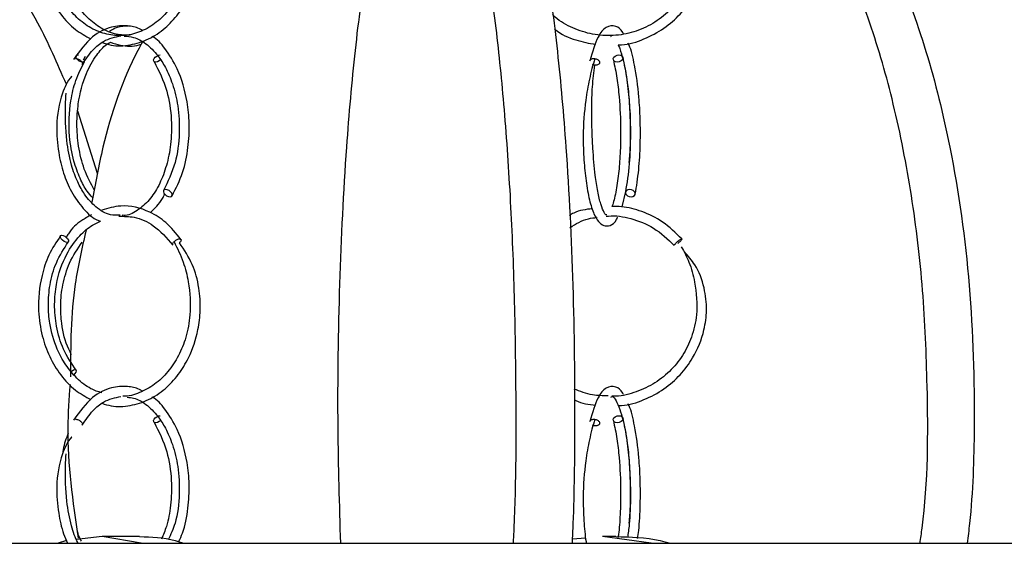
# Model space of a CAD drawing. Header units: millimetres. Extents: x 331 to 1634, y 417 to 1709.
# Tile 55 of 142: x 644 to 693, y 962 to 988. Entities that reach past the tile are written whole.
import ezdxf

# ---------------------------------------------------------------- set-up
doc = ezdxf.new("R2010")
doc.units = ezdxf.units.MM

msp = doc.modelspace()

# ---------------------------------------------------------------- linework, layer by layer
at = {"color": 7, "linetype": 'Continuous', "lineweight": 25}
for p, q in [((673.651, 986.957), (673.684, 986.972)), ((646.971, 986.001), (646.898, 985.852)), ((647.405, 985.964), (647.311, 985.774)), ((648.025, 980.114), (647.037, 983.232)), ((674.208, 978.453), (674.396, 979.214)), ((648.247, 961.998), (646.971, 961.86)), ((650.198, 961.664), (648.247, 961.998)), ((650.117, 961.998), (648.247, 961.998)), ((672.387, 961.926), (671.718, 961.868)), ((675.653, 961.664), (673.219, 961.998)), ((673.887, 961.998), (673.219, 961.998)), ((351.081, 961.664), (751.081, 961.664)), ((646.472, 961.801), (646.052, 961.664))]:
    msp.add_line(p, q, dxfattribs=at)
at = {"color": 7, "linetype": 'Continuous', "lineweight": 25, "flags": 128}
for points in [[(647.373, 985.71), (647.351, 985.694), (647.284, 985.68), (647.2, 985.692), (647.112, 985.729), (647.033, 985.786), (646.976, 985.854), (646.949, 985.921), (646.956, 985.979), (646.996, 986.019), (647.063, 986.033), (647.063, 986.033)], [(651.169, 985.783), (651.1, 985.734), (651.014, 985.694), (650.931, 985.68), (650.865, 985.692), (650.827, 985.729), (650.82, 985.786), (650.848, 985.854), (650.905, 985.921), (650.982, 985.979), (651.069, 986.019), (651.152, 986.033), (651.152, 986.033)], [(674.244, 985.935), (674.248, 985.927), (674.251, 985.859), (674.218, 985.792), (674.152, 985.734), (674.065, 985.694), (673.969, 985.68), (673.879, 985.692), (673.808, 985.729), (673.768, 985.786), (673.765, 985.854), (673.799, 985.921), (673.864, 985.979), (673.951, 986.019), (674.047, 986.033), (674.047, 986.033)], [(674.047, 986.033), (674.137, 986.021), (674.198, 985.991)], [(651.64, 978.962), (651.707, 978.977), (651.747, 979.016), (651.754, 979.074), (651.727, 979.142), (651.67, 979.209), (651.592, 979.266), (651.504, 979.303), (651.42, 979.316), (651.353, 979.301), (651.313, 979.262), (651.306, 979.204), (651.333, 979.136), (651.39, 979.069), (651.468, 979.012), (651.556, 978.975), (651.64, 978.962)], [(674.657, 978.962), (674.747, 978.977), (674.818, 979.016), (674.858, 979.074), (674.862, 979.142), (674.828, 979.209), (674.762, 979.266), (674.675, 979.303), (674.578, 979.316), (674.488, 979.301), (674.417, 979.262), (674.377, 979.204), (674.373, 979.136), (674.407, 979.069), (674.472, 979.012), (674.56, 978.975), (674.657, 978.962)], [(646.231, 977.033), (646.302, 977.021), (646.383, 976.984), (646.462, 976.927), (646.527, 976.859), (646.568, 976.792), (646.578, 976.734), (646.557, 976.694), (646.507, 976.68), (646.436, 976.692), (646.355, 976.729), (646.276, 976.786), (646.211, 976.854), (646.17, 976.921), (646.159, 976.979), (646.181, 977.019), (646.231, 977.033)], [(646.851, 970.077), (646.912, 970.142), (646.953, 970.209), (646.965, 970.266), (646.945, 970.303), (646.897, 970.316), (646.827, 970.301), (646.748, 970.262), (646.691, 970.222)], [(651.169, 967.783), (651.1, 967.734), (651.014, 967.694), (650.931, 967.68), (650.865, 967.692), (650.827, 967.729), (650.82, 967.786), (650.848, 967.854), (650.905, 967.921), (650.982, 967.979), (651.069, 968.019), (651.152, 968.033), (651.152, 968.033)], [(674.244, 967.935), (674.248, 967.927), (674.251, 967.859), (674.218, 967.792), (674.152, 967.734), (674.065, 967.694), (673.969, 967.68), (673.879, 967.692), (673.808, 967.729), (673.768, 967.786), (673.765, 967.854), (673.799, 967.921), (673.864, 967.979), (673.951, 968.019), (674.047, 968.033), (674.047, 968.033)], [(674.047, 968.033), (674.137, 968.021), (674.198, 967.991)]]:
    msp.add_lwpolyline(points, dxfattribs=at)
at = {"color": 7, "linetype": 'Continuous', "lineweight": 25}
for points, knots in [([(668.781, 961.664), (668.794, 961.917), (668.927, 964.474), (668.928, 968.754), (668.848, 974.301), (668.647, 979.032), (668.334, 983.513), (667.907, 987.67), (667.411, 991.097), (666.861, 993.848), (666.332, 995.793), (665.788, 997.175), (665.181, 998.224), (664.726, 998.382), (664.46, 998.474)], [0, 0, 0, 0, 0.016809, 0.169388, 0.272643, 0.376188, 0.479321, 0.575188, 0.670931, 0.742116, 0.813199, 0.868196, 0.923138, 1, 1, 1, 1]), ([(667.385, 998.474), (667.554, 998.435), (667.892, 998.357), (668.387, 997.763), (668.857, 996.846), (669.372, 995.417), (669.898, 993.363), (670.48, 990.241), (671.002, 986.259), (671.475, 980.863), (671.79, 974.542), (671.855, 968.211), (671.808, 963.896), (671.724, 961.995), (671.709, 961.664)], [0, 0, 0, 0, 0.049006, 0.098032, 0.147641, 0.197286, 0.273034, 0.348903, 0.459292, 0.569858, 0.722334, 0.874925, 0.978187, 1, 1, 1, 1]), ([(689.077, 961.664), (689.114, 961.917), (689.485, 964.474), (689.49, 968.754), (689.264, 974.301), (688.702, 979.032), (687.825, 983.513), (686.629, 987.67), (685.238, 991.097), (683.698, 993.848), (682.215, 995.793), (680.689, 997.175), (678.991, 998.224), (677.714, 998.382), (676.969, 998.474)], [0, 0, 0, 0, 0.016809, 0.169388, 0.272643, 0.376188, 0.479321, 0.575188, 0.670931, 0.742116, 0.813199, 0.868196, 0.923138, 1, 1, 1, 1]), ([(679.315, 998.474), (679.789, 998.435), (680.736, 998.357), (682.123, 997.763), (683.44, 996.846), (684.882, 995.417), (686.358, 993.363), (687.987, 990.241), (689.451, 986.259), (690.776, 980.863), (691.657, 974.542), (691.839, 968.211), (691.707, 963.896), (691.472, 961.995), (691.431, 961.664)], [0, 0, 0, 0, 0.049006, 0.098032, 0.147641, 0.197286, 0.273034, 0.348903, 0.459292, 0.569858, 0.722334, 0.874925, 0.978187, 1, 1, 1, 1]), ([(646.465, 984.574), (646.017, 985.602), (644.978, 987.993), (642.901, 991.091), (640.444, 993.855), (638.054, 995.772), (636.034, 996.993), (634.86, 997.395), (634.493, 997.521)], [0, 0, 0, 0, 0.185322, 0.430586, 0.612939, 0.795031, 0.935915, 1, 1, 1, 1]), ([(663.07, 996.948), (663.046, 996.903), (662.863, 996.555), (662.48, 995.402), (661.948, 993.384), (661.37, 990.268), (660.845, 986.28), (660.372, 980.913), (660.064, 974.58), (659.959, 967.889), (660.088, 963.587), (660.145, 961.664)], [0, 0, 0, 0, 0.008799, 0.067092, 0.153971, 0.243309, 0.369958, 0.500108, 0.674882, 0.85466, 1, 1, 1, 1]), ([(646.179, 995.017), (645.97, 994.703), (645.576, 994.109), (645.149, 992.835), (645.011, 991.434), (645.217, 990.05), (645.607, 988.959), (646.169, 988.032), (646.871, 987.281), (647.426, 986.978), (647.691, 986.834)], [0, 0, 0, 0, 0.124806, 0.235904, 0.416326, 0.544016, 0.65741, 0.773714, 0.892205, 1, 1, 1, 1]), ([(651.84, 994.714), (652.005, 994.383), (652.312, 993.762), (652.623, 992.52), (652.702, 991.223), (652.469, 989.97), (652.081, 989.002), (651.55, 988.197), (650.883, 987.562), (650.118, 987.144), (649.303, 986.962), (648.474, 987.032), (647.685, 987.34), (646.992, 987.862), (646.421, 988.541), (645.926, 989.454), (645.628, 990.481), (645.539, 991.583), (645.627, 992.613), (645.935, 993.729), (646.343, 994.362), (646.559, 994.696)], [0, 0, 0, 0, 0.055827, 0.104605, 0.182576, 0.237236, 0.285624, 0.335131, 0.385395, 0.435626, 0.485806, 0.535977, 0.586177, 0.635431, 0.68176, 0.726822, 0.791694, 0.834029, 0.882878, 0.938209, 1, 1, 1, 1]), ([(649.657, 987.013), (649.423, 987.018), (648.922, 987.03), (648.189, 987.343), (647.519, 987.859), (646.97, 988.539), (646.498, 989.45), (646.223, 990.478), (646.157, 991.579), (646.267, 992.61), (646.6, 993.725), (647.026, 994.359), (647.251, 994.693)], [0, 0, 0, 0, 0.086524, 0.185354, 0.282326, 0.373541, 0.462258, 0.589973, 0.673312, 0.769469, 0.87838, 1, 1, 1, 1]), ([(648.248, 986.651), (648.397, 986.603), (648.854, 986.455), (649.653, 986.504), (650.574, 986.791), (651.394, 987.332), (652.067, 988.056), (652.66, 989.029), (653.035, 990.143), (653.178, 991.341), (653.108, 992.456), (652.794, 993.649), (652.347, 994.313), (652.114, 994.662)], [0, 0, 0, 0, 0.045874, 0.140599, 0.235291, 0.327972, 0.414879, 0.499166, 0.620057, 0.698546, 0.788473, 0.889226, 1, 1, 1, 1]), ([(677.162, 994.46), (677.298, 994.209), (677.597, 993.658), (677.895, 992.508), (677.999, 991.226), (677.718, 989.977), (677.245, 989.013), (676.588, 988.208), (675.757, 987.569), (674.797, 987.146), (673.768, 986.963), (672.723, 987.029), (671.741, 987.353), (671.064, 987.715), (670.775, 988.002), (670.73, 988.048)], [0, 0, 0, 0, 0.064922, 0.142645, 0.266037, 0.352499, 0.429139, 0.507649, 0.587474, 0.667352, 0.747216, 0.827084, 0.906953, 0.985225, 1, 1, 1, 1]), ([(674.008, 986.539), (674.065, 986.54), (674.506, 986.54), (675.303, 986.807), (676.301, 987.32), (677.122, 988.046), (677.849, 989.019), (678.301, 990.135), (678.459, 991.342), (678.334, 992.459), (677.964, 993.486), (677.5, 994.003), (677.314, 994.21)], [0, 0, 0, 0, 0.016771, 0.130437, 0.241802, 0.346376, 0.44794, 0.593903, 0.688862, 0.797658, 0.919078, 1, 1, 1, 1]), ([(650.249, 987.26), (650.203, 987.288), (649.97, 987.428), (649.449, 987.517), (648.655, 987.467), (647.677, 986.987), (647.127, 986.227), (646.828, 985.813)], [0, 0, 0, 0, 0.03923, 0.200389, 0.414832, 0.682023, 1, 1, 1, 1]), ([(649.57, 987.472), (649.379, 987.47), (649.05, 987.465), (648.746, 987.285), (648.619, 987.209)], [0, 0, 0, 0, 0.582272, 1, 1, 1, 1]), ([(674.271, 987.094), (674.26, 987.118), (674.162, 987.323), (673.849, 987.521), (673.403, 987.484), (672.951, 986.95), (672.725, 986.182), (672.597, 985.747)], [0, 0, 0, 0, 0.0240321, 0.212083, 0.4576809, 0.6927887, 1, 1, 1, 1]), ([(647.26, 985.562), (647.43, 985.817), (647.748, 986.289), (648.404, 986.827), (648.896, 986.931), (649.192, 986.994)], [0, 0, 0, 0, 0.31721, 0.589304, 1, 1, 1, 1]), ([(649.353, 986.974), (649.51, 986.964), (649.878, 986.94), (650.458, 986.618), (650.995, 986.088), (651.444, 985.388), (651.799, 984.556), (652.066, 983.444), (652.14, 982.086), (651.941, 980.558), (651.532, 979.713), (651.316, 979.268)], [0, 0, 0, 0, 0.074492, 0.174281, 0.285565, 0.363039, 0.457196, 0.568036, 0.695512, 0.83953, 1, 1, 1, 1]), ([(651.744, 979.01), (651.934, 979.383), (652.297, 980.098), (652.563, 981.372), (652.624, 982.58), (652.491, 983.939), (652.097, 985.277), (651.444, 986.314), (650.998, 986.833), (650.765, 986.966), (650.762, 986.967)], [0, 0, 0, 0, 0.15468, 0.296348, 0.425099, 0.540965, 0.733438, 0.881123, 0.998669, 1, 1, 1, 1]), ([(670.824, 987.336), (670.837, 987.325), (671.145, 987.062), (671.846, 986.757), (672.552, 986.621), (672.881, 986.558)], [0, 0, 0, 0, 0.023006, 0.544814, 1, 1, 1, 1]), ([(647.873, 979.274), (647.688, 979.615), (647.333, 980.27), (647.055, 981.444), (646.968, 982.562), (647.055, 983.822), (647.381, 985.052), (647.923, 985.999), (648.355, 986.495), (648.599, 986.634), (648.663, 986.671)], [0, 0, 0, 0, 0.148575, 0.285004, 0.409194, 0.521022, 0.706561, 0.848257, 0.960446, 1, 1, 1, 1]), ([(650.262, 986.683), (650.186, 986.544), (649.299, 984.922), (648.393, 982.219), (647.906, 979.602), (647.734, 978.683)], [0, 0, 0, 0, 0.05749, 0.668739, 1, 1, 1, 1]), ([(648.663, 986.671), (648.83, 986.616), (649.296, 986.464), (649.834, 986.451), (650.169, 986.567), (650.206, 986.579)], [0, 0, 0, 0, 0.331343, 0.926345, 1, 1, 1, 1]), ([(674.008, 986.539), (674.035, 986.481), (674.114, 986.311), (674.307, 985.645), (674.482, 984.642), (674.599, 983.344), (674.635, 982.015), (674.579, 980.494), (674.445, 979.644), (674.373, 979.192)], [0, 0, 0, 0, 0.054628, 0.160538, 0.346691, 0.475174, 0.626952, 0.801919, 1, 1, 1, 1]), ([(674.862, 979.086), (674.926, 979.476), (675.048, 980.222), (675.122, 981.555), (675.119, 982.799), (675.04, 984.171), (674.855, 985.459), (674.657, 986.335), (674.522, 986.595), (674.505, 986.628)], [0, 0, 0, 0, 0.1737861, 0.3319582, 0.4746103, 0.6017409, 0.8086984, 0.9756279, 1, 1, 1, 1]), ([(674.563, 980.674), (674.586, 980.948), (674.632, 981.521), (674.632, 982.53), (674.587, 983.651), (674.467, 984.874), (674.321, 985.568), (674.244, 985.935)], [0, 0, 0, 0, 0.15666, 0.328208, 0.525901, 0.749786, 1, 1, 1, 1]), ([(647.78, 978.908), (647.685, 979.012), (647.445, 979.274), (647.123, 979.902), (646.792, 980.811), (646.559, 982.136), (646.615, 983.549), (646.919, 984.821), (647.218, 985.404), (647.376, 985.712)], [0, 0, 0, 0, 0.072449, 0.182744, 0.309461, 0.475079, 0.703939, 0.843765, 1, 1, 1, 1]), ([(646.928, 985.856), (646.947, 985.854), (646.991, 985.85), (647.062, 985.825), (647.133, 985.786), (647.193, 985.739), (647.241, 985.685), (647.268, 985.63), (647.272, 985.585), (647.26, 985.565), (647.254, 985.555)], [0, 0, 0, 0, 0.115219, 0.260956, 0.376166, 0.503217, 0.637137, 0.771057, 0.898108, 1, 1, 1, 1]), ([(650.843, 985.707), (651.081, 985.239), (651.517, 984.384), (651.736, 982.877), (651.701, 981.594), (651.485, 980.509), (651.14, 979.594), (650.67, 978.833), (650.082, 978.289), (649.593, 978.01), (649.305, 978.032), (649.255, 978.035)], [0, 0, 0, 0, 0.1715888, 0.3131004, 0.4326323, 0.5397647, 0.6410593, 0.7453232, 0.8561057, 0.9749919, 1, 1, 1, 1]), ([(672.84, 985.853), (672.747, 985.522), (672.571, 984.898), (672.342, 983.57), (672.237, 982.162), (672.289, 980.804), (672.397, 979.706), (672.567, 978.777), (672.824, 977.951), (673.184, 977.48), (673.626, 977.503), (673.868, 977.67), (673.963, 977.893), (673.979, 977.932)], [0, 0, 0, 0, 0.095601, 0.180376, 0.315697, 0.409741, 0.497557, 0.592544, 0.68553, 0.824615, 0.897184, 0.981999, 1, 1, 1, 1]), ([(672.597, 985.747), (672.603, 985.762), (672.615, 985.792), (672.662, 985.828), (672.724, 985.852), (672.776, 985.855), (672.798, 985.856)], [0, 0, 0, 0, 0.246609, 0.477354, 0.769239, 1, 1, 1, 1]), ([(673.442, 978.056), (673.408, 978.05), (673.349, 978.039), (673.141, 978.553), (672.988, 979.195), (672.847, 980.117), (672.752, 981.203), (672.697, 982.338), (672.681, 983.382), (672.715, 984.514), (672.796, 985.175), (672.839, 985.523)], [0, 0, 0, 0, 0.150618, 0.254519, 0.353753, 0.450098, 0.584787, 0.670745, 0.768545, 0.878189, 1, 1, 1, 1]), ([(673.083, 985.63), (673.076, 985.614), (673.064, 985.584), (673.017, 985.547), (672.955, 985.524), (672.881, 985.518), (672.804, 985.525), (672.754, 985.545), (672.727, 985.555)], [0, 0, 0, 0, 0.1662595, 0.3170241, 0.5077365, 0.658512, 0.8092876, 1, 1, 1, 1]), ([(673.772, 985.778), (673.833, 985.487), (673.95, 984.938), (674.087, 983.752), (674.148, 982.438), (674.118, 981.124), (674.032, 980.059), (673.898, 979.176), (673.77, 978.638), (673.705, 978.485), (673.7, 978.473)], [0, 0, 0, 0, 0.134205, 0.254, 0.449083, 0.587532, 0.715184, 0.85258, 0.988759, 1, 1, 1, 1]), ([(646.733, 984.968), (646.729, 984.964), (646.625, 984.859), (646.443, 984.566), (646.115, 983.779), (645.933, 982.598), (646.041, 981.233), (646.303, 980.123), (646.715, 979.148), (647.3, 978.337), (647.821, 977.84), (648.138, 977.747), (648.177, 977.736)], [0, 0, 0, 0, 0.002184, 0.058494, 0.111648, 0.295173, 0.444451, 0.568406, 0.691781, 0.833092, 0.979804, 1, 1, 1, 1]), ([(649.15, 978.039), (648.987, 978.032), (648.568, 978.015), (647.951, 978.39), (647.41, 978.988), (647.002, 979.712), (646.674, 980.596), (646.437, 981.912), (646.405, 983.16), (646.439, 983.929), (646.448, 984.129)], [0, 0, 0, 0, 0.095225, 0.244902, 0.376314, 0.473021, 0.584104, 0.729002, 0.929225, 1, 1, 1, 1]), ([(650.657, 978.167), (650.874, 978.375), (651.144, 978.634), (651.339, 979.011), (651.377, 979.085)], [0, 0, 0, 0, 0.80303, 1, 1, 1, 1]), ([(647.714, 978.05), (647.552, 977.962), (647.131, 977.732), (646.687, 977.347), (646.496, 976.99), (646.462, 976.927)], [0, 0, 0, 0, 0.341089, 0.882178, 1, 1, 1, 1]), ([(652.182, 976.831), (651.942, 977.129), (651.487, 977.694), (650.467, 978.328), (649.343, 978.613), (648.547, 978.383), (648.234, 978.293)], [0, 0, 0, 0, 0.2308127, 0.4381418, 0.779263, 1, 1, 1, 1]), ([(672.72, 978.362), (672.4, 978.322), (671.993, 978.272), (671.643, 978.067), (671.569, 978.023)], [0, 0, 0, 0, 0.788221, 1, 1, 1, 1]), ([(677.186, 976.853), (676.879, 977.155), (676.292, 977.732), (675.234, 978.234), (674.365, 978.474), (673.859, 978.474), (673.7, 978.473)], [0, 0, 0, 0, 0.322077, 0.615095, 0.87897, 1, 1, 1, 1]), ([(646.953, 970.296), (646.725, 970.635), (646.288, 971.286), (645.949, 972.451), (645.848, 973.561), (645.963, 974.812), (646.379, 976.032), (647.064, 976.982), (647.665, 977.514), (648.04, 977.677), (648.177, 977.736)], [0, 0, 0, 0, 0.144884, 0.277885, 0.398936, 0.50794, 0.688859, 0.827163, 0.936833, 1, 1, 1, 1]), ([(649.086, 977.983), (649.34, 977.982), (649.934, 977.978), (650.908, 977.552), (651.467, 976.901), (651.772, 976.544)], [0, 0, 0, 0, 0.253443, 0.592222, 1, 1, 1, 1]), ([(671.599, 977.414), (671.896, 977.6), (672.321, 977.865), (672.81, 977.908), (672.957, 977.921)], [0, 0, 0, 0, 0.6986493, 1, 1, 1, 1]), ([(673.418, 977.983), (673.453, 977.988), (673.857, 978.047), (674.681, 977.887), (675.849, 977.446), (676.482, 976.839), (676.812, 976.522)], [0, 0, 0, 0, 0.027589, 0.322677, 0.646834, 1, 1, 1, 1]), ([(647.447, 977.268), (647.242, 976.388), (646.689, 974.002), (646.676, 971.532), (646.667, 969.972)], [0, 0, 0, 0, 0.368585, 1, 1, 1, 1]), ([(646.179, 977.017), (645.97, 976.703), (645.576, 976.109), (645.149, 974.835), (645.011, 973.434), (645.217, 972.05), (645.607, 970.959), (646.169, 970.032), (646.871, 969.281), (647.426, 968.978), (647.691, 968.834)], [0, 0, 0, 0, 0.124806, 0.235904, 0.416326, 0.544016, 0.65741, 0.773714, 0.892205, 1, 1, 1, 1]), ([(648.232, 969.169), (648.05, 969.23), (647.606, 969.379), (646.993, 969.867), (646.421, 970.54), (645.926, 971.454), (645.628, 972.481), (645.539, 973.583), (645.627, 974.613), (645.935, 975.729), (646.343, 976.362), (646.559, 976.696)], [0, 0, 0, 0, 0.076715, 0.186607, 0.289972, 0.390509, 0.535248, 0.629702, 0.738688, 0.862137, 1, 1, 1, 1]), ([(646.724, 971.073), (646.675, 971.165), (646.424, 971.627), (646.228, 972.482), (646.155, 973.578), (646.268, 974.61), (646.6, 975.725), (647.026, 976.359), (647.251, 976.693)], [0, 0, 0, 0, 0.055324, 0.279686, 0.426092, 0.595015, 0.786344, 1, 1, 1, 1]), ([(648.248, 968.651), (648.397, 968.603), (648.854, 968.455), (649.653, 968.504), (650.574, 968.791), (651.394, 969.332), (652.067, 970.056), (652.66, 971.029), (653.035, 972.143), (653.178, 973.341), (653.108, 974.456), (652.794, 975.649), (652.347, 976.313), (652.114, 976.662)], [0, 0, 0, 0, 0.045874, 0.140599, 0.235291, 0.327972, 0.414879, 0.499166, 0.620057, 0.698546, 0.788473, 0.889226, 1, 1, 1, 1]), ([(651.84, 976.714), (652.005, 976.383), (652.312, 975.762), (652.623, 974.52), (652.702, 973.223), (652.469, 971.97), (652.081, 971.002), (651.55, 970.199), (650.883, 969.557), (650.119, 969.163), (649.569, 968.982), (649.29, 969.005), (649.284, 969.006)], [0, 0, 0, 0, 0.114685, 0.21489, 0.375068, 0.487356, 0.58676, 0.688462, 0.79172, 0.894909, 0.997994, 1, 1, 1, 1]), ([(651.764, 976.589), (651.768, 976.605), (651.777, 976.636), (651.807, 976.68), (651.834, 976.706), (651.842, 976.713)], [0, 0, 0, 0, 0.4009148, 0.8235038, 1, 1, 1, 1]), ([(652.122, 976.856), (652.136, 976.854), (652.167, 976.85), (652.19, 976.825), (652.193, 976.786), (652.176, 976.739), (652.146, 976.693), (652.116, 976.666), (652.106, 976.657)], [0, 0, 0, 0, 0.163162, 0.369541, 0.532691, 0.712608, 0.902252, 1, 1, 1, 1]), ([(676.82, 976.555), (676.827, 976.566), (676.842, 976.589), (676.885, 976.636), (676.94, 976.69), (676.987, 976.733), (677.011, 976.752), (677.016, 976.755)], [0, 0, 0, 0, 0.213908, 0.4498, 0.698445, 0.947091, 1, 1, 1, 1]), ([(677.18, 976.856), (677.184, 976.854), (677.193, 976.85), (677.183, 976.825), (677.156, 976.786), (677.114, 976.739), (677.059, 976.685), (677.011, 976.642), (676.986, 976.622), (676.98, 976.618)], [0, 0, 0, 0, 0.143145, 0.324207, 0.467342, 0.625188, 0.791567, 0.957946, 1, 1, 1, 1]), ([(677.162, 976.46), (677.298, 976.209), (677.597, 975.658), (677.895, 974.508), (677.999, 973.226), (677.718, 971.977), (677.245, 971.013), (676.588, 970.209), (675.757, 969.564), (674.797, 969.164), (674.087, 968.98), (673.719, 969.007), (673.696, 969.009)], [0, 0, 0, 0, 0.086267, 0.189545, 0.353508, 0.468397, 0.570236, 0.674559, 0.78063, 0.88677, 0.992893, 1, 1, 1, 1]), ([(674.008, 968.539), (674.065, 968.54), (674.506, 968.54), (675.303, 968.807), (676.301, 969.32), (677.122, 970.046), (677.849, 971.019), (678.301, 972.135), (678.459, 973.342), (678.334, 974.459), (677.964, 975.486), (677.5, 976.003), (677.314, 976.21)], [0, 0, 0, 0, 0.016771, 0.130437, 0.241802, 0.346376, 0.44794, 0.593903, 0.688862, 0.797658, 0.919078, 1, 1, 1, 1]), ([(646.648, 969.591), (646.596, 968.875), (646.412, 966.308), (646.783, 963.756), (647.05, 961.916)], [0, 0, 0, 0, 0.279105, 1, 1, 1, 1]), ([(650.249, 969.26), (650.203, 969.288), (649.97, 969.428), (649.449, 969.517), (648.655, 969.467), (647.677, 968.987), (647.127, 968.227), (646.828, 967.813)], [0, 0, 0, 0, 0.03923, 0.200389, 0.414832, 0.682023, 1, 1, 1, 1]), ([(673.51, 969.021), (673.249, 969.025), (672.662, 969.032), (672.113, 969.246), (671.809, 969.364)], [0, 0, 0, 0, 0.446437, 1, 1, 1, 1]), ([(674.271, 969.094), (674.26, 969.118), (674.162, 969.323), (673.849, 969.521), (673.403, 969.484), (672.951, 968.95), (672.725, 968.182), (672.597, 967.747)], [0, 0, 0, 0, 0.024032, 0.212083, 0.457681, 0.692789, 1, 1, 1, 1]), ([(647.26, 967.562), (647.43, 967.817), (647.748, 968.289), (648.404, 968.827), (648.896, 968.931), (649.192, 968.994)], [0, 0, 0, 0, 0.31721, 0.589304, 1, 1, 1, 1]), ([(649.508, 968.954), (649.613, 968.945), (649.928, 968.921), (650.458, 968.615), (650.995, 968.089), (651.444, 967.388), (651.799, 966.556), (652.067, 965.443), (652.136, 964.089), (651.987, 962.777), (651.674, 962.106), (651.55, 961.84)], [0, 0, 0, 0, 0.05481, 0.164484, 0.286793, 0.371942, 0.475427, 0.597248, 0.737352, 0.895638, 1, 1, 1, 1]), ([(652.071, 961.743), (652.139, 961.884), (652.374, 962.373), (652.558, 963.377), (652.625, 964.579), (652.49, 965.94), (652.097, 967.277), (651.444, 968.314), (650.998, 968.833), (650.765, 968.966), (650.762, 968.967)], [0, 0, 0, 0, 0.06366, 0.220582, 0.363197, 0.491539, 0.704736, 0.868322, 0.998526, 1, 1, 1, 1]), ([(671.815, 968.824), (671.843, 968.81), (672.171, 968.641), (672.541, 968.598), (672.881, 968.558)], [0, 0, 0, 0, 0.084502, 1, 1, 1, 1]), ([(673.643, 968.953), (673.668, 968.972), (673.742, 969.027), (673.89, 968.83), (674.08, 968.413), (674.306, 967.658), (674.482, 966.64), (674.599, 965.343), (674.633, 964.02), (674.598, 962.781), (674.505, 962.161), (674.473, 961.946)], [0, 0, 0, 0, 0.064981, 0.188253, 0.290919, 0.380299, 0.537398, 0.645828, 0.773917, 0.921576, 1, 1, 1, 1]), ([(674.977, 961.901), (674.997, 962.034), (675.073, 962.529), (675.12, 963.562), (675.119, 964.798), (675.04, 966.172), (674.855, 967.458), (674.657, 968.335), (674.522, 968.595), (674.505, 968.628)], [0, 0, 0, 0, 0.065402, 0.244323, 0.405689, 0.549496, 0.783603, 0.972431, 1, 1, 1, 1]), ([(646.928, 967.856), (646.947, 967.854), (646.991, 967.85), (647.062, 967.825), (647.133, 967.786), (647.193, 967.739), (647.241, 967.685), (647.268, 967.63), (647.272, 967.585), (647.26, 967.565), (647.254, 967.555)], [0, 0, 0, 0, 0.115219, 0.260956, 0.376166, 0.503217, 0.637137, 0.771057, 0.898108, 1, 1, 1, 1]), ([(672.84, 967.853), (672.747, 967.522), (672.571, 966.898), (672.342, 965.571), (672.236, 964.157), (672.293, 962.816), (672.356, 962.017), (672.416, 961.695), (672.421, 961.664)], [0, 0, 0, 0, 0.18851, 0.355672, 0.622503, 0.807944, 0.981103, 1, 1, 1, 1]), ([(672.597, 967.747), (672.603, 967.762), (672.615, 967.792), (672.662, 967.828), (672.724, 967.852), (672.776, 967.855), (672.798, 967.856)], [0, 0, 0, 0, 0.246609, 0.477354, 0.769239, 1, 1, 1, 1]), ([(673.772, 967.778), (673.833, 967.487), (673.95, 966.938), (674.086, 965.752), (674.149, 964.434), (674.115, 963.133), (674.062, 962.331), (674.009, 961.994), (674, 961.936)], [0, 0, 0, 0, 0.1809974, 0.3425594, 0.6056607, 0.7923812, 0.9645399, 1, 1, 1, 1]), ([(674.563, 962.674), (674.586, 962.948), (674.632, 963.521), (674.632, 964.53), (674.587, 965.651), (674.467, 966.874), (674.321, 967.568), (674.244, 967.935)], [0, 0, 0, 0, 0.15666, 0.328208, 0.525901, 0.749786, 1, 1, 1, 1]), ([(650.843, 967.707), (651.081, 967.239), (651.516, 966.384), (651.737, 964.876), (651.698, 963.598), (651.513, 962.592), (651.302, 962.083), (651.217, 961.876)], [0, 0, 0, 0, 0.2801073, 0.5111154, 0.7062432, 0.8811297, 1, 1, 1, 1]), ([(673.083, 967.63), (673.076, 967.614), (673.064, 967.584), (673.017, 967.547), (672.955, 967.524), (672.881, 967.518), (672.804, 967.525), (672.754, 967.545), (672.727, 967.555)], [0, 0, 0, 0, 0.1662595, 0.3170241, 0.5077365, 0.658512, 0.8092876, 1, 1, 1, 1]), ([(646.733, 966.968), (646.729, 966.964), (646.625, 966.859), (646.443, 966.566), (646.115, 965.779), (645.931, 964.596), (646.046, 963.239), (646.251, 962.275), (646.459, 961.819), (646.53, 961.664)], [0, 0, 0, 0, 0.003452, 0.092476, 0.176512, 0.466657, 0.702659, 0.898627, 1, 1, 1, 1]), ([(646.563, 967.157), (646.457, 966.893), (646.332, 966.581), (646.292, 966.221), (646.286, 966.166)], [0, 0, 0, 0, 0.846446, 1, 1, 1, 1]), ([(647.051, 961.664), (647.044, 961.675), (646.905, 961.921), (646.681, 962.608), (646.434, 963.907), (646.405, 965.16), (646.439, 965.929), (646.448, 966.129)], [0, 0, 0, 0, 0.010168, 0.218815, 0.49098, 0.867062, 1, 1, 1, 1]), ([(647.214, 961.766), (647.192, 961.803), (647.111, 961.944), (647.058, 962.12), (647.019, 962.25)], [0, 0, 0, 0, 0.264273, 1, 1, 1, 1]), ([(650.117, 961.998), (650.715, 961.982), (651.459, 961.962), (652.173, 961.713), (652.313, 961.664)], [0, 0, 0, 0, 0.803151, 1, 1, 1, 1]), ([(673.887, 961.998), (674.632, 961.982), (675.56, 961.962), (676.45, 961.713), (676.626, 961.664)], [0, 0, 0, 0, 0.803151, 1, 1, 1, 1])]:
    msp.add_open_spline(points, degree=3, knots=knots, dxfattribs=at)
at = {"color": 1, "linetype": 'Continuous', "lineweight": 25}
for points, knots in [([(672.798, 985.856), (672.822, 985.854), (672.874, 985.85), (672.949, 985.825), (673.014, 985.786), (673.06, 985.739), (673.088, 985.684), (673.085, 985.648), (673.083, 985.63)], [0, 0, 0, 0, 0.1494295, 0.3384394, 0.4878581, 0.6526333, 0.8263167, 1, 1, 1, 1]), ([(651.842, 976.713), (651.853, 976.724), (651.88, 976.752), (651.935, 976.791), (652.003, 976.829), (652.069, 976.852), (652.106, 976.855), (652.122, 976.856)], [0, 0, 0, 0, 0.134183, 0.352782, 0.551009, 0.801759, 1, 1, 1, 1]), ([(677.016, 976.755), (677.031, 976.768), (677.064, 976.794), (677.114, 976.828), (677.157, 976.852), (677.173, 976.855), (677.18, 976.856)], [0, 0, 0, 0, 0.2076048, 0.4502955, 0.7572917, 1, 1, 1, 1]), ([(672.798, 967.856), (672.822, 967.854), (672.874, 967.85), (672.949, 967.825), (673.014, 967.786), (673.06, 967.739), (673.088, 967.684), (673.085, 967.648), (673.083, 967.63)], [0, 0, 0, 0, 0.1494295, 0.3384394, 0.4878581, 0.6526333, 0.8263167, 1, 1, 1, 1])]:
    msp.add_open_spline(points, degree=3, knots=knots, dxfattribs=at)

doc.saveas('drawing.dxf')
